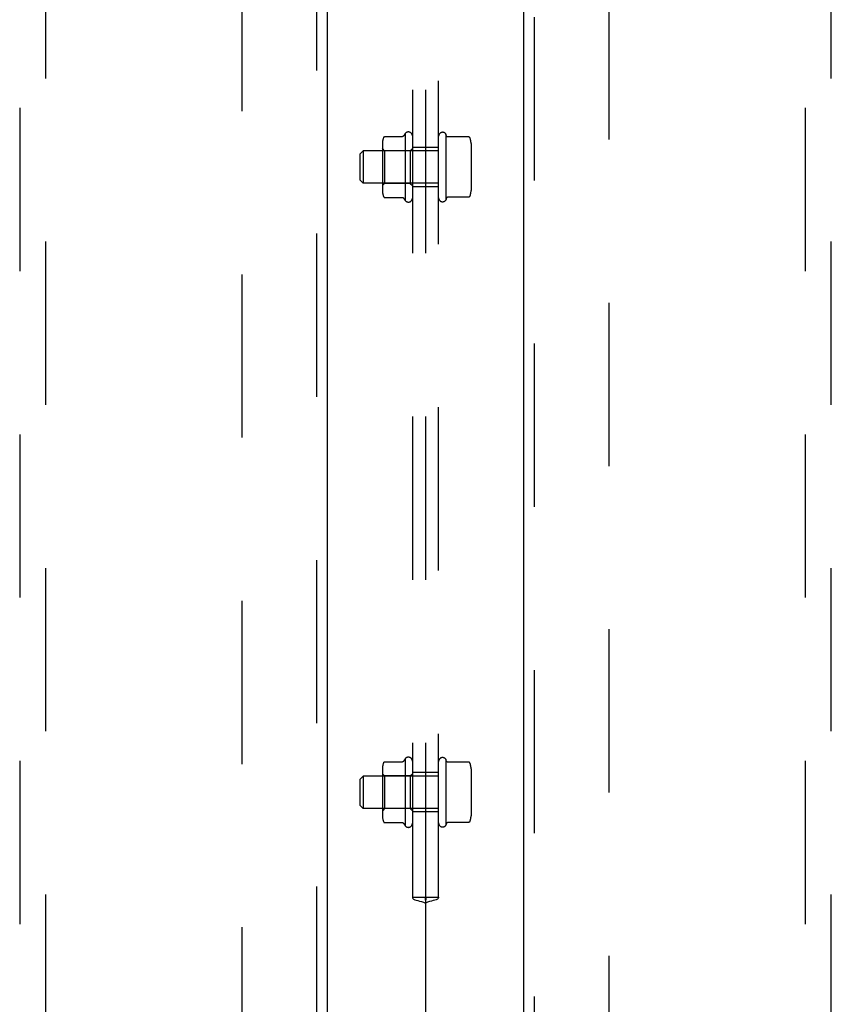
# Model space of a CAD drawing. Header units: inches. Extents: x 0 to 283, y 0 to 183.
# Tile 17 of 99: x 97 to 105, y 77 to 86. Entities that reach past the tile are written whole.
import ezdxf

# ---------------------------------------------------------------- set-up
doc = ezdxf.new("R2010")
doc.units = ezdxf.units.IN
doc.header["$LTSCALE"] = 15.583333
doc.header["$MEASUREMENT"] = 0
doc.linetypes.add('HIDDEN', pattern=[0.2, 0.1, -0.1])
for name, color, linetype in [('DEFAULT_2', 8, 'HIDDEN'), ('LEFTHAND_DOOR_ASSEMBLY', 7, 'CONTINUOUS'), ('RIGHTHAND_DOOR_ASSEMBLY', 7, 'CONTINUOUS'), ('SUBPANEL', 7, 'CONTINUOUS')]:
    doc.layers.add(name, color=color, linetype=linetype)

msp = doc.modelspace()

# ---------------------------------------------------------------- linework, layer by layer
at = {"layer": 'DEFAULT_2', "color": 8, "linetype": 'HIDDEN'}
for p, q in [((98.9878, 57.3437), (98.9878, 130.3137)), ((102.4878, 130.3137), (102.4878, 57.3437))]:
    msp.add_line(p, q, dxfattribs=at)
at = {"layer": 'LEFTHAND_DOOR_ASSEMBLY', "color": 8, "linetype": 'HIDDEN'}
for p, q in [((99.6963, 130.9747), (99.6963, 56.6827)), ((96.8628, 91.658), (96.8628, 57.6562)), ((97.1128, 57.6562), (97.1128, 91.658))]:
    msp.add_line(p, q, dxfattribs=at)
at = {"layer": 'LEFTHAND_DOOR_ASSEMBLY', "color": 3, "linetype": 'Continuous'}
msp.add_line((99.8003, 130.9747), (99.8003, 56.6827), dxfattribs=at)
at = {"layer": 'RIGHTHAND_DOOR_ASSEMBLY', "color": 3, "linetype": 'Continuous'}
msp.add_line((101.6753, 56.6827), (101.6753, 130.9747), dxfattribs=at)
at = {"layer": 'RIGHTHAND_DOOR_ASSEMBLY', "color": 8, "linetype": 'HIDDEN'}
for p, q in [((101.7793, 56.6827), (101.7793, 130.9747)), ((104.3628, 91.658), (104.3628, 57.6562)), ((104.6128, 57.6562), (104.6128, 91.658))]:
    msp.add_line(p, q, dxfattribs=at)
at = {"layer": 'SUBPANEL', "color": 8, "linetype": 'HIDDEN'}
for p, q in [((100.6128, 91.8287), (100.6128, 77.8912)), ((100.7378, 91.8287), (100.7378, 77.8912)), ((100.8628, 77.8912), (100.8628, 91.8287)), ((100.5428, 85.1783), (100.5428, 84.5416)), ((100.9328, 85.1748), (100.9328, 84.5451)), ((100.9398, 85.154), (100.9328, 85.1748)), ((100.3268, 85.0867), (100.3268, 84.6332)), ((100.3481, 85.15), (100.5184, 85.15)), ((101.1515, 85.1471), (100.9493, 85.1471)), ((101.1728, 85.0838), (101.1728, 84.6361)), ((100.1128, 84.9849), (100.1428, 85.0149)), ((100.1128, 84.7349), (100.1128, 84.9849)), ((100.8628, 85.0149), (100.1428, 85.0149)), ((100.1428, 85.0149), (100.1428, 84.7049)), ((100.3468, 85.0159), (100.3268, 85.0359)), ((100.5928, 85.0159), (100.3468, 85.0159)), ((100.3468, 85.0159), (100.3468, 84.7039)), ((100.5928, 85.0159), (100.6128, 85.0359)), ((100.5928, 85.0159), (100.5928, 84.7039)), ((100.8628, 85.0474), (100.6128, 85.0474)), ((100.1128, 84.7349), (100.1428, 84.7049)), ((100.8628, 84.7049), (100.1428, 84.7049)), ((100.3468, 84.7039), (100.3268, 84.6839)), ((100.5928, 84.7039), (100.3468, 84.7039)), ((100.5928, 84.7039), (100.6128, 84.6839)), ((100.8628, 84.6724), (100.6128, 84.6724)), ((100.3481, 84.5699), (100.5184, 84.5699)), ((100.9398, 84.5659), (100.9328, 84.5451)), ((101.1515, 84.5728), (100.9493, 84.5728)), ((100.3481, 79.1812), (100.5184, 79.1812)), ((100.5428, 79.2095), (100.5428, 78.5729)), ((100.9398, 79.1853), (100.9328, 79.206)), ((100.9328, 79.206), (100.9328, 78.5764)), ((101.1515, 79.1783), (100.9493, 79.1783)), ((100.3268, 79.118), (100.3268, 78.6644)), ((100.3468, 79.0472), (100.3268, 79.0672)), ((100.5928, 79.0472), (100.6128, 79.0672)), ((100.8628, 79.0787), (100.6128, 79.0787)), ((101.1728, 79.1151), (101.1728, 78.6673)), ((100.1128, 79.0162), (100.1428, 79.0462)), ((100.1128, 78.7662), (100.1128, 79.0162)), ((100.8628, 79.0462), (100.1428, 79.0462)), ((100.1428, 79.0462), (100.1428, 78.7362)), ((100.5928, 79.0472), (100.3468, 79.0472)), ((100.3468, 79.0472), (100.3468, 78.7352)), ((100.5928, 79.0472), (100.5928, 78.7352)), ((100.1128, 78.7662), (100.1428, 78.7362)), ((100.8628, 78.7362), (100.1428, 78.7362)), ((100.3468, 78.7352), (100.3268, 78.7152)), ((100.5928, 78.7352), (100.3468, 78.7352)), ((100.5928, 78.7352), (100.6128, 78.7152)), ((100.8628, 78.7037), (100.6128, 78.7037)), ((100.3481, 78.6012), (100.5184, 78.6012)), ((100.9398, 78.5971), (100.9328, 78.5764)), ((101.1515, 78.6041), (100.9493, 78.6041)), ((100.6121, 77.8912), (100.7363, 77.8912)), ((100.7379, 77.8842), (100.7343, 77.8846)), ((100.7363, 77.8912), (100.7393, 77.8912)), ((100.7363, 77.8843), (100.7374, 77.8843)), ((100.7413, 77.8846), (100.7377, 77.8842)), ((100.7377, 77.8842), (100.7393, 77.8843)), ((100.7378, 77.8338), (100.7378, 74.6986)), ((100.7393, 77.8912), (100.8635, 77.8912))]:
    msp.add_line(p, q, dxfattribs=at)
for points in [[(100.339, 85.144), (100.3396, 85.1452), (100.3403, 85.1463), (100.3413, 85.1473), (100.3423, 85.1481), (100.3435, 85.1488), (100.3447, 85.1494), (100.3461, 85.1498), (100.3475, 85.1499), (100.3481, 85.15)], [(100.5269, 85.1546), (100.5269, 85.1546), (100.5269, 85.1545), (100.5268, 85.1544), (100.5267, 85.1543), (100.5266, 85.1541), (100.5265, 85.154), (100.5264, 85.1539), (100.5263, 85.1538), (100.5262, 85.1536), (100.5261, 85.1535), (100.526, 85.1534), (100.5259, 85.1532), (100.5258, 85.1531), (100.5256, 85.1529), (100.5255, 85.1528), (100.5253, 85.1527), (100.5252, 85.1525), (100.525, 85.1524), (100.5248, 85.1522), (100.5246, 85.1521), (100.5244, 85.1519), (100.5242, 85.1517), (100.524, 85.1516), (100.5237, 85.1514), (100.5234, 85.1513), (100.5232, 85.1511), (100.5228, 85.151), (100.5225, 85.1508), (100.5221, 85.1507), (100.5217, 85.1505), (100.5213, 85.1504), (100.5208, 85.1502), (100.5203, 85.1501), (100.5197, 85.15), (100.519, 85.15), (100.5185, 85.15)], [(100.9493, 85.1471), (100.949, 85.1471), (100.9485, 85.1471), (100.948, 85.1472), (100.9476, 85.1472), (100.9472, 85.1473), (100.9468, 85.1474), (100.9464, 85.1475), (100.9461, 85.1476), (100.9457, 85.1477), (100.9454, 85.1478), (100.9452, 85.148), (100.9449, 85.1481), (100.9446, 85.1482), (100.9444, 85.1483), (100.9442, 85.1485), (100.944, 85.1486), (100.9438, 85.1487), (100.9436, 85.1489), (100.9434, 85.149), (100.9432, 85.1491), (100.943, 85.1493), (100.9429, 85.1494), (100.9427, 85.1495), (100.9426, 85.1497), (100.9424, 85.1498), (100.9423, 85.1499), (100.9422, 85.15), (100.942, 85.1502), (100.9419, 85.1503), (100.9418, 85.1504), (100.9417, 85.1505), (100.9416, 85.1507), (100.9415, 85.1508), (100.9414, 85.1509), (100.9413, 85.151), (100.9412, 85.1511), (100.9412, 85.1512), (100.9411, 85.1514), (100.941, 85.1515), (100.9409, 85.1516), (100.9409, 85.1517), (100.9408, 85.1518), (100.9407, 85.1519), (100.9407, 85.152), (100.9406, 85.1521), (100.9405, 85.1522), (100.9405, 85.1523), (100.9404, 85.1524), (100.9404, 85.1525), (100.9403, 85.1526), (100.9403, 85.1527), (100.9402, 85.1528), (100.9402, 85.1529), (100.9401, 85.153), (100.9401, 85.1531), (100.9401, 85.1532), (100.94, 85.1533), (100.94, 85.1534), (100.9399, 85.1535), (100.9399, 85.1536), (100.9399, 85.1537), (100.9398, 85.1538), (100.9398, 85.1538), (100.9398, 85.1539), (100.9398, 85.154)], [(101.1606, 85.1411), (101.1599, 85.1426), (101.1588, 85.1439), (101.1576, 85.145), (101.1561, 85.1459), (101.1545, 85.1466), (101.1528, 85.147), (101.1515, 85.1471)], [(100.339, 84.5759), (100.3396, 84.5747), (100.3403, 84.5736), (100.3413, 84.5726), (100.3423, 84.5718), (100.3435, 84.5711), (100.3447, 84.5705), (100.3461, 84.5701), (100.3475, 84.57), (100.3481, 84.5699)], [(100.5185, 84.5699), (100.5189, 84.5699), (100.5196, 84.5699), (100.5201, 84.5698), (100.5206, 84.5697), (100.5211, 84.5696), (100.5215, 84.5695), (100.5219, 84.5693), (100.5222, 84.5692), (100.5226, 84.5691), (100.5229, 84.5689), (100.5232, 84.5688), (100.5234, 84.5686), (100.5237, 84.5685), (100.5239, 84.5683), (100.5241, 84.5682), (100.5243, 84.5681), (100.5245, 84.5679), (100.5247, 84.5678), (100.5249, 84.5676), (100.525, 84.5675), (100.5252, 84.5674), (100.5253, 84.5672), (100.5255, 84.5671), (100.5256, 84.567), (100.5257, 84.5668), (100.5258, 84.5667), (100.526, 84.5666), (100.5261, 84.5665), (100.5262, 84.5663), (100.5263, 84.5662), (100.5264, 84.5661), (100.5265, 84.566), (100.5265, 84.5659), (100.5266, 84.5658), (100.5267, 84.5657), (100.5268, 84.5655), (100.5268, 84.5654), (100.5269, 84.5653), (100.5269, 84.5653)], [(100.9398, 84.5659), (100.9398, 84.566), (100.9398, 84.566), (100.9398, 84.5661), (100.9399, 84.5662), (100.9399, 84.5663), (100.9399, 84.5664), (100.94, 84.5665), (100.94, 84.5666), (100.9401, 84.5667), (100.9401, 84.5668), (100.9401, 84.5669), (100.9402, 84.567), (100.9402, 84.5671), (100.9403, 84.5672), (100.9403, 84.5673), (100.9404, 84.5674), (100.9404, 84.5675), (100.9405, 84.5676), (100.9405, 84.5677), (100.9406, 84.5678), (100.9407, 84.5679), (100.9407, 84.568), (100.9408, 84.5681), (100.9409, 84.5682), (100.9409, 84.5683), (100.941, 84.5684), (100.9411, 84.5685), (100.9412, 84.5687), (100.9412, 84.5688), (100.9413, 84.5689), (100.9414, 84.569), (100.9415, 84.5691), (100.9416, 84.5692), (100.9417, 84.5694), (100.9418, 84.5695), (100.9419, 84.5696), (100.942, 84.5697), (100.9422, 84.5699), (100.9423, 84.57), (100.9424, 84.5701), (100.9426, 84.5702), (100.9427, 84.5704), (100.9429, 84.5705), (100.943, 84.5706), (100.9432, 84.5708), (100.9434, 84.5709), (100.9436, 84.571), (100.9438, 84.5712), (100.944, 84.5713), (100.9442, 84.5714), (100.9444, 84.5716), (100.9446, 84.5717), (100.9449, 84.5718), (100.9452, 84.5719), (100.9454, 84.5721), (100.9457, 84.5722), (100.9461, 84.5723), (100.9464, 84.5724), (100.9468, 84.5725), (100.9472, 84.5726), (100.9476, 84.5727), (100.948, 84.5727), (100.9485, 84.5728), (100.949, 84.5728), (100.9493, 84.5728)], [(101.1606, 84.5788), (101.1599, 84.5773), (101.1588, 84.576), (101.1576, 84.5749), (101.1561, 84.574), (101.1545, 84.5733), (101.1528, 84.5729), (101.1515, 84.5728)], [(100.339, 79.1753), (100.3396, 79.1764), (100.3403, 79.1775), (100.3413, 79.1785), (100.3423, 79.1794), (100.3435, 79.1801), (100.3447, 79.1806), (100.3461, 79.181), (100.3475, 79.1812), (100.3481, 79.1812)], [(100.5269, 79.1859), (100.5269, 79.1858), (100.5269, 79.1857), (100.5268, 79.1856), (100.5267, 79.1855), (100.5266, 79.1854), (100.5265, 79.1853), (100.5264, 79.1851), (100.5263, 79.185), (100.5262, 79.1849), (100.5261, 79.1848), (100.526, 79.1846), (100.5259, 79.1845), (100.5258, 79.1843), (100.5256, 79.1842), (100.5255, 79.1841), (100.5253, 79.1839), (100.5252, 79.1838), (100.525, 79.1836), (100.5248, 79.1835), (100.5246, 79.1833), (100.5244, 79.1832), (100.5242, 79.183), (100.524, 79.1828), (100.5237, 79.1827), (100.5234, 79.1825), (100.5232, 79.1824), (100.5228, 79.1822), (100.5225, 79.1821), (100.5221, 79.1819), (100.5217, 79.1818), (100.5213, 79.1816), (100.5208, 79.1815), (100.5203, 79.1814), (100.5197, 79.1813), (100.519, 79.1812), (100.5185, 79.1812)], [(100.9493, 79.1783), (100.949, 79.1783), (100.9485, 79.1784), (100.948, 79.1784), (100.9476, 79.1785), (100.9472, 79.1786), (100.9468, 79.1786), (100.9464, 79.1787), (100.9461, 79.1789), (100.9457, 79.179), (100.9454, 79.1791), (100.9452, 79.1792), (100.9449, 79.1793), (100.9446, 79.1795), (100.9444, 79.1796), (100.9442, 79.1797), (100.944, 79.1799), (100.9438, 79.18), (100.9436, 79.1801), (100.9434, 79.1803), (100.9432, 79.1804), (100.943, 79.1805), (100.9429, 79.1806), (100.9427, 79.1808), (100.9426, 79.1809), (100.9424, 79.181), (100.9423, 79.1812), (100.9422, 79.1813), (100.942, 79.1814), (100.9419, 79.1815), (100.9418, 79.1817), (100.9417, 79.1818), (100.9416, 79.1819), (100.9415, 79.182), (100.9414, 79.1821), (100.9413, 79.1823), (100.9412, 79.1824), (100.9412, 79.1825), (100.9411, 79.1826), (100.941, 79.1827), (100.9409, 79.1828), (100.9409, 79.1829), (100.9408, 79.1831), (100.9407, 79.1832), (100.9407, 79.1833), (100.9406, 79.1834), (100.9405, 79.1835), (100.9405, 79.1836), (100.9404, 79.1837), (100.9404, 79.1838), (100.9403, 79.1839), (100.9403, 79.184), (100.9402, 79.1841), (100.9402, 79.1842), (100.9401, 79.1843), (100.9401, 79.1844), (100.9401, 79.1845), (100.94, 79.1846), (100.94, 79.1846), (100.9399, 79.1847), (100.9399, 79.1848), (100.9399, 79.1849), (100.9398, 79.185), (100.9398, 79.1851), (100.9398, 79.1852), (100.9398, 79.1853)], [(101.1606, 79.1724), (101.1599, 79.1738), (101.1588, 79.1752), (101.1576, 79.1763), (101.1561, 79.1772), (101.1545, 79.1779), (101.1528, 79.1782), (101.1515, 79.1783)], [(100.339, 78.6071), (100.3396, 78.606), (100.3403, 78.6049), (100.3413, 78.6039), (100.3423, 78.603), (100.3435, 78.6023), (100.3447, 78.6018), (100.3461, 78.6014), (100.3475, 78.6012), (100.3481, 78.6012)], [(100.5185, 78.6012), (100.5189, 78.6012), (100.5196, 78.6011), (100.5201, 78.6011), (100.5206, 78.601), (100.5211, 78.6008), (100.5215, 78.6007), (100.5219, 78.6006), (100.5222, 78.6005), (100.5226, 78.6003), (100.5229, 78.6002), (100.5232, 78.6), (100.5234, 78.5999), (100.5237, 78.5997), (100.5239, 78.5996), (100.5241, 78.5995), (100.5243, 78.5993), (100.5245, 78.5992), (100.5247, 78.599), (100.5249, 78.5989), (100.525, 78.5988), (100.5252, 78.5986), (100.5253, 78.5985), (100.5255, 78.5984), (100.5256, 78.5982), (100.5257, 78.5981), (100.5258, 78.598), (100.526, 78.5978), (100.5261, 78.5977), (100.5262, 78.5976), (100.5263, 78.5975), (100.5264, 78.5974), (100.5265, 78.5972), (100.5265, 78.5971), (100.5266, 78.597), (100.5267, 78.5969), (100.5268, 78.5968), (100.5268, 78.5967), (100.5269, 78.5966), (100.5269, 78.5965)], [(100.9398, 78.5971), (100.9398, 78.5972), (100.9398, 78.5973), (100.9398, 78.5974), (100.9399, 78.5975), (100.9399, 78.5976), (100.9399, 78.5977), (100.94, 78.5977), (100.94, 78.5978), (100.9401, 78.5979), (100.9401, 78.598), (100.9401, 78.5981), (100.9402, 78.5982), (100.9402, 78.5983), (100.9403, 78.5984), (100.9403, 78.5985), (100.9404, 78.5986), (100.9404, 78.5987), (100.9405, 78.5988), (100.9405, 78.5989), (100.9406, 78.599), (100.9407, 78.5991), (100.9407, 78.5992), (100.9408, 78.5993), (100.9409, 78.5995), (100.9409, 78.5996), (100.941, 78.5997), (100.9411, 78.5998), (100.9412, 78.5999), (100.9412, 78.6), (100.9413, 78.6001), (100.9414, 78.6003), (100.9415, 78.6004), (100.9416, 78.6005), (100.9417, 78.6006), (100.9418, 78.6007), (100.9419, 78.6009), (100.942, 78.601), (100.9422, 78.6011), (100.9423, 78.6012), (100.9424, 78.6014), (100.9426, 78.6015), (100.9427, 78.6016), (100.9429, 78.6017), (100.943, 78.6019), (100.9432, 78.602), (100.9434, 78.6021), (100.9436, 78.6023), (100.9438, 78.6024), (100.944, 78.6025), (100.9442, 78.6027), (100.9444, 78.6028), (100.9446, 78.6029), (100.9449, 78.6031), (100.9452, 78.6032), (100.9454, 78.6033), (100.9457, 78.6034), (100.9461, 78.6035), (100.9464, 78.6037), (100.9468, 78.6038), (100.9472, 78.6038), (100.9476, 78.6039), (100.948, 78.604), (100.9485, 78.604), (100.949, 78.6041), (100.9493, 78.6041)], [(101.1606, 78.61), (101.1599, 78.6086), (101.1588, 78.6072), (101.1576, 78.6061), (101.1561, 78.6052), (101.1545, 78.6045), (101.1528, 78.6042), (101.1515, 78.6041)], [(100.6121, 77.8912), (100.6126, 77.8834), (100.6168, 77.8765), (100.6248, 77.8704), (100.636, 77.8652), (100.649, 77.8607), (100.664, 77.8565), (100.6812, 77.852), (100.6999, 77.847), (100.7191, 77.8412), (100.7378, 77.8338)], [(100.733, 77.8846), (100.7328, 77.8843), (100.7327, 77.8839), (100.7327, 77.8838)], [(100.7327, 77.8838), (100.7328, 77.8836), (100.7331, 77.883), (100.7335, 77.882), (100.734, 77.8803), (100.7346, 77.8775), (100.7353, 77.8732), (100.736, 77.8668), (100.7367, 77.8582), (100.7373, 77.8472), (100.7378, 77.8338)], [(100.7363, 77.8912), (100.7345, 77.8872), (100.7334, 77.8852), (100.733, 77.8846)], [(100.8635, 77.8912), (100.863, 77.8834), (100.8588, 77.8765), (100.8508, 77.8704), (100.8396, 77.8652), (100.8266, 77.8607), (100.8116, 77.8565), (100.7944, 77.852), (100.7757, 77.847), (100.7565, 77.8412), (100.7378, 77.8338)], [(100.7429, 77.8838), (100.7428, 77.8836), (100.7425, 77.883), (100.7421, 77.882), (100.7416, 77.8803), (100.741, 77.8775), (100.7403, 77.8732), (100.7396, 77.8668), (100.7389, 77.8582), (100.7383, 77.8472), (100.7378, 77.8338)], [(100.7393, 77.8912), (100.7411, 77.8872), (100.7422, 77.8852), (100.7426, 77.8846)], [(100.7426, 77.8846), (100.7428, 77.8843), (100.7429, 77.8839), (100.7429, 77.8838)]]:
    msp.add_lwpolyline(points, dxfattribs=at)
for centre, radius, start, end in [((100.9926, 84.8599), 0.551, 144.71076, 147.68472), ((100.5744, 85.1566), 0.0384, 0, 145.55034), ((100.9012, 85.1531), 0.0384, 34.44966, 180), ((100.468, 85.0867), 0.1412, 156.05, 180), ((101.0316, 85.0838), 0.1412, 0, 23.95), ((100.468, 84.6332), 0.1412, 180, 203.95), ((101.0316, 84.6361), 0.1412, 336.05, 360), ((100.9926, 84.8599), 0.551, 212.31528, 215.28924), ((100.5744, 84.5633), 0.0384, 214.44966, 360), ((100.9012, 84.5668), 0.0384, 180, 325.55034), ((100.468, 79.118), 0.1412, 156.05, 180), ((100.9926, 78.8912), 0.551, 144.71076, 147.68472), ((100.5744, 79.1878), 0.0384, 0, 145.55034), ((100.9012, 79.1843), 0.0384, 34.44966, 180), ((101.0316, 79.1151), 0.1412, 0, 23.95), ((100.468, 78.6644), 0.1412, 180, 203.95), ((100.9926, 78.8912), 0.551, 212.31528, 215.28924), ((100.5744, 78.5946), 0.0384, 214.44966, 360), ((100.9012, 78.5981), 0.0384, 180, 325.55034), ((101.0316, 78.6673), 0.1412, 336.05, 360)]:
    msp.add_arc(centre, radius, start, end, dxfattribs=at)

doc.saveas('drawing.dxf')
